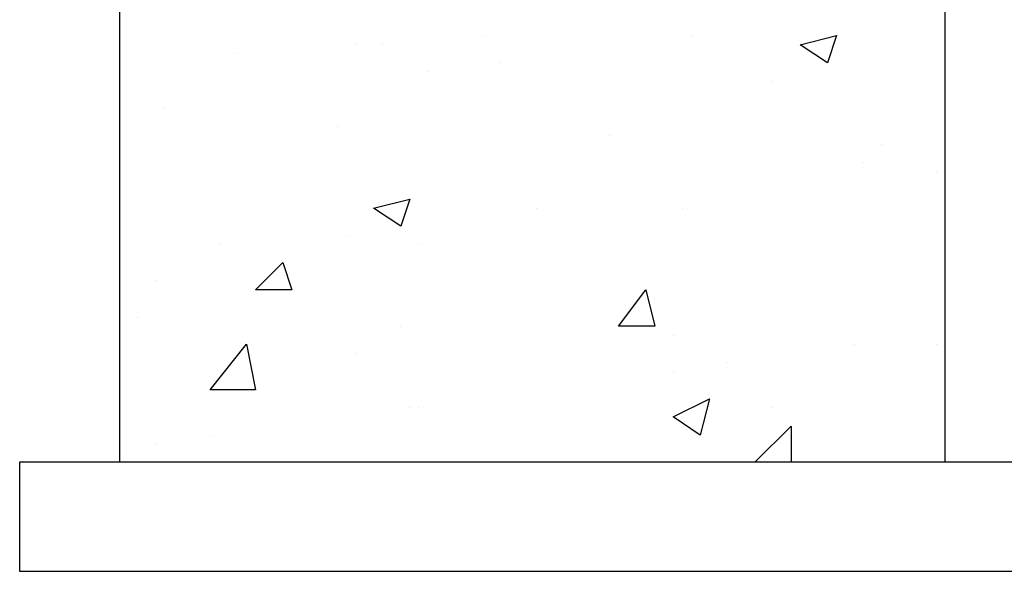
# Model space of a CAD drawing. Header units: metres. Extents: x 5.7 to 89.8, y 4 to 63.5.
# Tile 160 of 256: x 24.9 to 25.9, y 48.6 to 49.2. Entities that reach past the tile are written whole.
import ezdxf

# ---------------------------------------------------------------- set-up
doc = ezdxf.new("R2010")
doc.units = ezdxf.units.M
doc.header["$MEASUREMENT"] = 0
doc.layers.add('PDF17_hatch', color=7, linetype='Continuous')
doc.layers.add('PDF17_wall', color=7, linetype='Continuous')

msp = doc.modelspace()

# ---------------------------------------------------------------- linework, layer by layer
at = {"layer": 'PDF17_hatch', "lineweight": 25}
for points in [[(25.3525, 49.1833), (25.3525, 49.1833)], [(25.574, 49.1833), (25.574, 49.1833)], [(25.2177, 49.1737), (25.2177, 49.1737)], [(25.2466, 49.1737), (25.2466, 49.1737)], [(25.0925, 49.1641), (25.0925, 49.1641)], [(25.3718, 49.1544), (25.3718, 49.1544)], [(25.2947, 49.1448), (25.2947, 49.1448)], [(25.6607, 49.1352), (25.6607, 49.1352)], [(25.0154, 49.1063), (25.0154, 49.1063)], [(25.1984, 49.087), (25.1984, 49.087)], [(25.4874, 49.0774), (25.4874, 49.0774)], [(25.7763, 49.0678), (25.7763, 49.0678)], [(25.757, 49.0485), (25.757, 49.0485)], [(25.8341, 49.0389), (25.8341, 49.0389)], [(25.4103, 49.0003), (25.4103, 49.0003)], [(25.5644, 49.0003), (25.5644, 49.0003)], [(25.2081, 48.9714), (25.2081, 48.9714)], [(25.0732, 48.9618), (25.0732, 48.9618)], [(25.2851, 48.9618), (25.2851, 48.9618)], [(25.8437, 48.9522), (25.8437, 48.9522)], [(25.0058, 48.9233), (25.0058, 48.9233)], [(25.5355, 48.904), (25.5355, 48.904)], [(24.9865, 48.8848), (24.9865, 48.8848)], [(25.2658, 48.8751), (25.2658, 48.8751)], [(25.5548, 48.8655), (25.5548, 48.8655)], [(25.7474, 48.8559), (25.7474, 48.8559)], [(25.8341, 48.8559), (25.8341, 48.8559)], [(25.8437, 48.8559), (25.8437, 48.8559)], [(25.2177, 48.8462), (25.2177, 48.8462)], [(25.6126, 48.8366), (25.6126, 48.8366)], [(25.5548, 48.827), (25.5548, 48.827)], [(25.2755, 48.7884), (25.2755, 48.7884)], [(25.2851, 48.7884), (25.2851, 48.7884)], [(25.6607, 48.7884), (25.6607, 48.7884)], [(25.0636, 48.7596), (25.0636, 48.7596)], [(25.6415, 48.7307), (25.68, 48.7692), (25.68, 48.7307)], [(25.0058, 48.7499), (25.0058, 48.7499)], [(25.3525, 48.7307), (25.3525, 48.7307)]]:
    msp.add_lwpolyline(points, dxfattribs=at)
for points in [[(25.7281, 49.1833), (25.7185, 49.1544), (25.6896, 49.1737)], [(25.2755, 49.01), (25.2658, 48.9811), (25.237, 49.0003)], [(25.1406, 48.9425), (25.1503, 48.9137), (25.1117, 48.9137)], [(25.5259, 48.9137), (25.5355, 48.8751), (25.497, 48.8751)], [(25.1117, 48.8077), (25.0636, 48.8077), (25.1021, 48.8559)], [(25.5933, 48.7981), (25.5837, 48.7596), (25.5548, 48.7788)]]:
    msp.add_lwpolyline(points, close=True, dxfattribs=at)
at = {"layer": 'PDF17_wall', "lineweight": 25}
msp.add_lwpolyline([(25.8437, 48.7307), (25.8437, 49.2604), (24.9673, 49.2604), (24.9673, 48.7307)], dxfattribs=at)
msp.add_lwpolyline([(24.8613, 48.6151), (25.9593, 48.6151), (25.9593, 48.7307), (24.8613, 48.7307)], close=True, dxfattribs=at)

doc.saveas('drawing.dxf')
